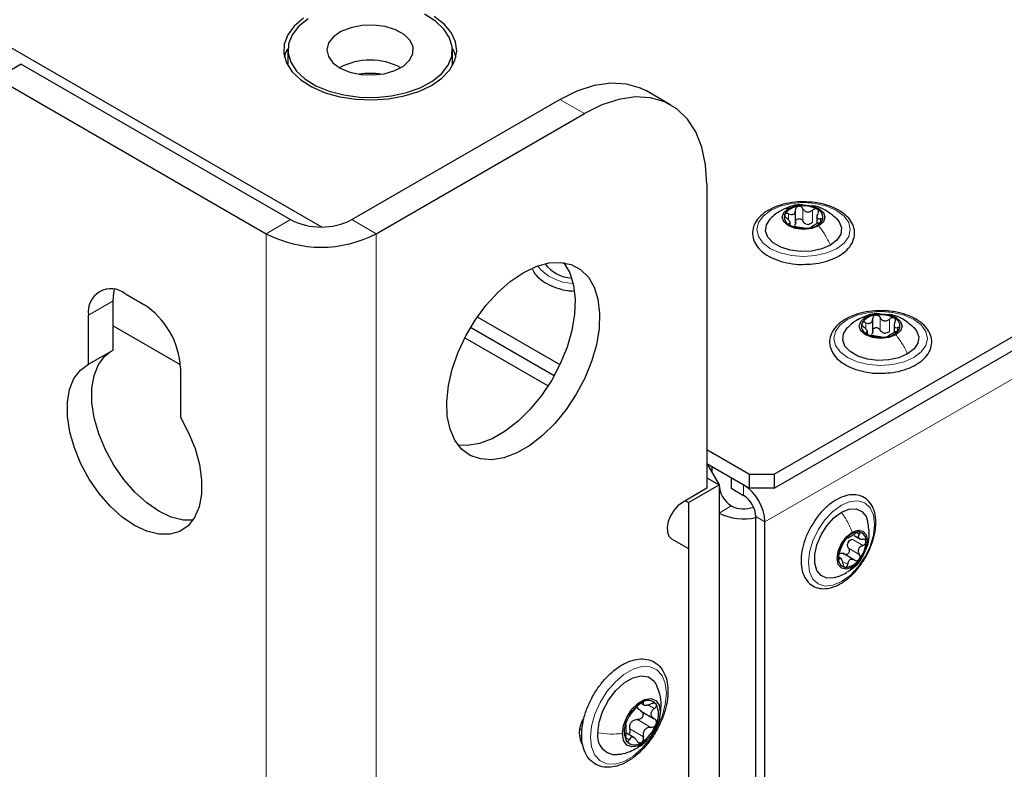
# Paper-space layout 'Blatt2' of a CAD drawing. Header units: millimetres. Extents: x 5 to 418, y 2 to 292.
# Tile 107 of 112: x 314 to 333, y 208 to 222. Entities that reach past the tile are written whole.
import ezdxf

# ---------------------------------------------------------------- set-up
doc = ezdxf.new("R2010")
doc.units = ezdxf.units.MM

psp = doc.layouts.new('Blatt2')

# ---------------------------------------------------------------- linework, layer by layer
at = {"color": 7, "linetype": 'Continuous', "lineweight": 25}
for p, q in [((270.031, 246.955), (319.417, 218.445)), ((328.132, 213.686), (347.271, 224.735)), ((328.132, 213.414), (347.271, 224.463)), ((318.77, 221.851), (318.77, 221.578)), ((321.937, 221.578), (321.937, 221.851)), ((313.636, 221.58), (313.165, 221.308)), ((313.636, 221.58), (318.821, 218.586)), ((318.77, 221.578), (318.771, 221.549)), ((321.936, 221.549), (321.937, 221.578)), ((313.165, 221.308), (318.35, 218.314)), ((326.145, 220.792), (325.673, 221.064)), ((320, 218.586), (324.007, 220.899)), ((320.471, 218.314), (324.478, 220.627)), ((326.835, 219.266), (326.835, 213.414)), ((328.545, 218.51), (328.545, 218.774)), ((328.954, 218.67), (328.954, 218.507)), ((328.441, 218.482), (328.441, 218.55)), ((315.64, 217.157), (315.993, 216.953)), ((315.404, 216.075), (315.404, 217.021)), ((314.932, 215.803), (314.932, 216.749)), ((322.415, 216.714), (324.007, 215.796)), ((330.03, 216.415), (330.03, 216.678)), ((315.404, 216.544), (316.698, 215.797)), ((322.288, 216.516), (323.899, 215.586)), ((330.439, 216.574), (330.439, 216.411)), ((322.173, 216.31), (323.778, 215.384)), ((329.926, 216.387), (329.926, 216.454)), ((314.932, 215.803), (315.404, 216.075)), ((316.7, 215.728), (316.7, 214.782)), ((326.835, 214.163), (327.66, 213.686)), ((326.835, 213.891), (327.66, 213.414)), ((326.835, 213.891), (327.071, 213.482)), ((326.93, 213.836), (326.93, 213.727)), ((327.66, 213.686), (328.132, 213.686)), ((327.66, 213.414), (327.66, 213.686)), ((328.132, 213.686), (328.132, 213.414)), ((326.482, 213.142), (327.071, 213.482)), ((326.835, 213.618), (327.071, 213.482)), ((327.071, 213.482), (327.071, 132.1)), ((327.307, 213.618), (327.307, 213.414)), ((327.307, 213.618), (327.542, 213.482)), ((326.835, 213.414), (326.364, 213.142)), ((327.307, 213.414), (327.542, 213.278)), ((328.132, 213.414), (327.66, 213.414)), ((326.423, 213.176), (326.482, 213.142)), ((326.482, 213.142), (326.482, 131.76)), ((327.778, 188.102), (327.778, 212.87)), ((327.955, 187.999), (327.955, 212.768)), ((329.67, 212.509), (329.795, 212.437)), ((326.156, 212.441), (326.482, 212.253)), ((326.482, 212.253), (326.482, 132.663)), ((329.68, 212.031), (329.452, 212.163)), ((329.434, 212.053), (329.376, 212.087)), ((325.56, 209.131), (325.821, 208.98)), ((325.564, 209.277), (325.62, 209.245)), ((324.458, 208.97), (324.465, 208.966)), ((324.393, 208.765), (324.434, 208.789)), ((325.803, 208.717), (325.826, 208.757)), ((325.43, 208.618), (325.279, 208.705))]:
    psp.add_line(p, q, dxfattribs=at)
at = {"color": 7, "linetype": 'Continuous', "lineweight": 18}
for p, q in [((327.955, 212.768), (346.564, 223.51)), ((324.478, 220.627), (324.007, 220.899)), ((328.686, 218.559), (328.686, 218.797)), ((328.87, 218.53), (328.87, 218.769)), ((318.821, 218.586), (318.35, 218.314)), ((320, 218.586), (320.471, 218.314)), ((328.41, 218.58), (328.41, 218.697)), ((329.023, 218.541), (329.023, 218.603)), ((328.421, 218.487), (328.421, 218.51)), ((318.35, 86.307), (318.35, 218.314)), ((320.471, 218.314), (320.471, 86.307)), ((314.932, 216.749), (315.404, 217.021)), ((330.171, 216.464), (330.171, 216.702)), ((329.895, 216.485), (329.895, 216.602)), ((330.355, 216.435), (330.355, 216.673)), ((330.508, 216.446), (330.508, 216.507)), ((329.906, 216.392), (329.906, 216.414)), ((327.542, 213.278), (327.542, 213.482)), ((327.307, 213.074), (327.071, 212.938)), ((327.071, 96.309), (327.071, 212.938)), ((327.778, 212.87), (327.955, 212.768)), ((329.718, 212.561), (329.771, 212.53)), ((329.632, 212.434), (329.839, 212.315)), ((329.565, 212.26), (329.771, 212.141)), ((329.362, 212.072), (329.39, 212.056)), ((329.473, 211.995), (329.547, 211.952)), ((325.589, 209.291), (325.613, 209.277)), ((325.697, 209.246), (325.823, 209.173)), ((325.951, 209.224), (325.937, 209.113)), ((325.5, 208.963), (325.759, 208.813)), ((325.354, 208.782), (325.613, 208.632)), ((324.384, 208.665), (324.431, 208.638)), ((325.273, 208.609), (325.34, 208.571))]:
    psp.add_line(p, q, dxfattribs=at)
at = {"color": 7, "linetype": 'Continuous', "lineweight": 25, "flags": 128}
for points in [[(319.068, 222.463), (318.891, 222.312), (318.766, 222.144), (318.699, 221.965), (318.691, 221.782), (318.744, 221.602), (318.854, 221.43), (319.019, 221.274), (319.232, 221.139), (319.486, 221.029), (319.771, 220.949), (320.077, 220.902), (320.393, 220.889), (320.708, 220.91), (321.01, 220.966), (321.288, 221.054), (321.532, 221.17)], [(319.163, 222.453), (318.982, 222.308), (318.854, 222.144), (318.784, 221.97), (318.774, 221.791), (318.824, 221.614)], [(318.824, 221.614), (318.933, 221.446), (319.097, 221.294), (319.31, 221.163), (319.562, 221.059), (319.845, 220.985), (320.147, 220.944), (320.457, 220.938), (320.763, 220.968), (321.054, 221.031), (321.317, 221.125), (321.544, 221.248), (321.725, 221.394), (321.853, 221.557), (321.923, 221.731), (321.933, 221.91), (321.883, 222.087), (321.774, 222.255), (321.61, 222.407), (321.398, 222.538)], [(321.532, 221.17), (321.734, 221.311), (321.886, 221.472), (321.982, 221.646), (322.02, 221.828), (321.997, 222.01), (321.915, 222.187), (321.777, 222.351), (321.587, 222.498)], [(319.549, 221.726), (319.637, 221.605), (319.778, 221.503), (319.962, 221.426), (320.175, 221.381), (320.401, 221.37), (320.624, 221.395), (320.826, 221.454), (320.994, 221.543), (321.114, 221.654), (321.178, 221.78), (321.18, 221.911), (321.122, 222.037), (321.006, 222.15), (320.842, 222.24), (320.642, 222.302), (320.42, 222.33), (320.193, 222.323), (319.979, 222.28), (319.792, 222.206), (319.647, 222.105), (319.554, 221.986), (319.52, 221.856), (319.549, 221.726)], [(318.704, 221.714), (318.725, 221.783), (318.771, 221.88)], [(321.936, 221.88), (321.963, 221.827), (322.003, 221.714)], [(324.007, 220.899), (324.342, 221.065), (324.671, 221.173), (324.986, 221.219), (325.281, 221.203), (325.55, 221.126), (325.673, 221.064)], [(326.835, 219.266), (326.811, 219.64), (326.74, 219.978), (326.622, 220.274), (326.461, 220.522), (326.26, 220.716), (326.022, 220.854), (325.753, 220.931), (325.457, 220.947), (325.142, 220.9), (324.814, 220.793), (324.478, 220.627)], [(328.989, 218.464), (328.855, 218.413), (328.697, 218.394), (328.54, 218.413), (328.406, 218.464), (328.316, 218.541), (328.285, 218.633), (328.316, 218.724), (328.406, 218.801)], [(328.406, 218.801), (328.54, 218.853), (328.697, 218.871), (328.855, 218.853), (328.989, 218.801), (329.079, 218.724), (329.11, 218.633), (329.079, 218.541), (328.989, 218.464)], [(329.216, 218.095), (329.049, 218.023), (328.853, 217.981), (328.645, 217.972), (328.441, 217.998), (328.258, 218.056), (328.11, 218.141), (328.01, 218.247), (327.966, 218.364), (327.981, 218.484), (328.054, 218.597), (328.059, 218.602)], [(329.327, 218.611), (329.385, 218.542), (329.429, 218.425), (329.414, 218.304), (329.341, 218.192), (329.216, 218.095)], [(323.3, 217.565), (323.549, 217.685), (323.791, 217.752), (324.018, 217.764), (324.225, 217.722), (324.406, 217.627), (324.554, 217.48), (324.667, 217.288), (324.74, 217.054), (324.772, 216.786), (324.761, 216.492), (324.708, 216.179), (324.615, 215.858), (324.484, 215.536), (324.319, 215.225), (324.125, 214.931), (323.907, 214.664), (323.671, 214.432), (323.425, 214.241), (323.175, 214.097), (322.929, 214.004), (322.693, 213.964), (322.475, 213.979), (322.281, 214.048), (322.115, 214.169), (321.984, 214.339), (321.891, 214.553), (321.839, 214.805), (321.828, 215.087), (321.86, 215.391), (321.933, 215.709), (322.045, 216.032), (322.194, 216.35), (322.374, 216.654), (322.581, 216.935), (322.809, 217.185), (323.051, 217.397), (323.3, 217.565)], [(324.079, 217.758), (324.083, 217.752), (324.195, 217.56), (324.268, 217.326), (324.3, 217.058), (324.29, 216.764), (324.237, 216.451), (324.144, 216.13), (324.013, 215.809), (323.848, 215.497), (323.653, 215.203), (323.435, 214.937), (323.2, 214.704), (322.953, 214.514), (322.703, 214.369), (322.457, 214.276), (322.222, 214.236), (322.05, 214.243)], [(315.404, 217.021), (315.417, 217.172), (315.434, 217.24)], [(330.474, 216.369), (330.34, 216.317), (330.182, 216.299), (330.024, 216.317), (329.891, 216.369), (329.801, 216.446), (329.77, 216.537), (329.801, 216.628), (329.891, 216.706)], [(329.891, 216.706), (330.024, 216.757), (330.182, 216.775), (330.34, 216.757), (330.474, 216.706), (330.563, 216.628), (330.595, 216.537), (330.563, 216.446), (330.474, 216.369)], [(330.701, 216), (330.534, 215.927), (330.338, 215.885), (330.13, 215.877), (329.926, 215.902), (329.743, 215.96), (329.595, 216.045), (329.495, 216.151), (329.451, 216.269), (329.466, 216.389), (329.539, 216.502), (329.544, 216.507)], [(330.812, 216.516), (330.869, 216.447), (330.914, 216.329), (330.899, 216.209), (330.826, 216.096), (330.701, 216)], [(316.938, 212.799), (316.754, 212.803), (316.525, 212.861), (316.288, 212.972), (316.051, 213.134), (315.821, 213.342), (315.608, 213.587), (315.418, 213.862), (315.256, 214.157), (315.13, 214.463), (315.043, 214.77), (314.998, 215.066), (314.996, 215.342), (315.038, 215.588), (315.122, 215.797), (315.245, 215.961), (315.34, 216.038)], [(316.7, 214.782), (316.859, 214.485), (316.982, 214.179), (317.066, 213.873), (317.108, 213.578), (317.106, 213.304), (317.061, 213.06), (316.974, 212.855), (316.847, 212.695), (316.686, 212.585), (316.496, 212.53), (316.283, 212.531), (316.053, 212.589), (315.816, 212.7), (315.579, 212.862), (315.35, 213.07), (315.137, 213.315), (314.946, 213.59), (314.785, 213.885), (314.659, 214.191), (314.572, 214.498), (314.526, 214.794), (314.525, 215.07), (314.566, 215.316), (314.65, 215.525), (314.774, 215.689), (314.932, 215.803)], [(326.364, 213.142), (326.278, 213.078), (326.2, 212.99), (326.136, 212.886), (326.092, 212.775), (326.071, 212.666), (326.075, 212.569), (326.104, 212.492), (326.156, 212.441)], [(329.292, 211.696), (329.282, 211.694), (329.148, 211.687), (329.036, 211.734), (328.956, 211.832), (328.915, 211.971), (328.915, 212.142), (328.956, 212.329), (329.036, 212.519), (329.148, 212.695), (329.282, 212.843), (329.428, 212.952)], [(329.428, 212.952), (329.574, 213.012), (329.708, 213.018), (329.82, 212.971), (329.9, 212.874), (329.93, 212.791)], [(329.634, 211.897), (329.523, 211.858), (329.428, 211.876), (329.365, 211.949), (329.343, 212.065), (329.365, 212.207), (329.428, 212.353), (329.523, 212.48), (329.634, 212.57)], [(329.634, 212.57), (329.746, 212.609), (329.841, 212.591), (329.904, 212.518), (329.926, 212.402), (329.904, 212.26), (329.841, 212.115), (329.746, 211.987), (329.634, 211.897)], [(324.738, 208.706), (324.761, 208.911), (324.831, 209.128), (324.941, 209.337), (325.082, 209.524), (325.243, 209.671), (325.411, 209.768), (325.572, 209.806), (325.713, 209.783), (325.823, 209.7), (325.874, 209.614)], [(325.211, 208.694), (325.233, 208.85), (325.296, 209.012), (325.393, 209.161), (325.511, 209.28), (325.637, 209.352), (325.756, 209.371), (325.852, 209.333), (325.915, 209.243), (325.937, 209.113)], [(325.937, 209.113), (325.915, 208.957), (325.852, 208.794), (325.756, 208.645), (325.637, 208.527), (325.511, 208.454), (325.393, 208.435), (325.296, 208.473), (325.233, 208.563), (325.211, 208.694)], [(324.441, 208.932), (324.455, 208.925), (324.456, 208.924)]]:
    psp.add_lwpolyline(points, dxfattribs=at)
at = {"color": 7, "linetype": 'Continuous', "lineweight": 18, "flags": 128}
for points in [[(329.334, 218.027), (329.147, 217.945), (328.93, 217.893), (328.697, 217.875), (328.464, 217.893), (328.247, 217.945), (328.061, 218.027), (327.918, 218.135), (327.828, 218.26), (327.797, 218.394), (327.828, 218.529), (327.918, 218.654), (328.061, 218.762), (328.247, 218.844), (328.464, 218.896), (328.697, 218.914), (328.93, 218.896), (329.147, 218.844), (329.334, 218.762), (329.477, 218.654), (329.567, 218.529), (329.597, 218.394), (329.567, 218.26), (329.477, 218.135), (329.334, 218.027)], [(330.819, 215.932), (330.632, 215.849), (330.415, 215.797), (330.182, 215.779), (329.949, 215.797), (329.732, 215.849), (329.546, 215.932), (329.403, 216.039), (329.313, 216.165), (329.282, 216.299), (329.313, 216.433), (329.403, 216.559), (329.546, 216.666), (329.732, 216.749), (329.949, 216.801), (330.182, 216.819), (330.415, 216.801), (330.632, 216.749), (330.819, 216.666), (330.962, 216.559), (331.052, 216.433), (331.082, 216.299), (331.052, 216.165), (330.962, 216.039), (330.819, 215.932)], [(329.428, 211.618), (329.263, 211.548), (329.11, 211.533), (328.978, 211.573), (328.877, 211.667), (328.813, 211.808), (328.792, 211.985), (328.813, 212.188), (328.877, 212.402), (328.978, 212.613), (329.11, 212.805), (329.263, 212.967), (329.428, 213.088), (329.593, 213.158), (329.746, 213.173), (329.878, 213.132), (329.979, 213.038), (330.043, 212.898), (330.064, 212.72), (330.043, 212.517), (329.979, 212.303), (329.878, 212.093), (329.746, 211.9), (329.593, 211.738), (329.428, 211.618)], [(326.058, 209.468), (326.036, 209.254), (325.974, 209.027), (325.874, 208.802), (325.742, 208.591), (325.586, 208.407), (325.415, 208.259), (325.239, 208.158), (325.068, 208.107), (324.912, 208.112), (324.78, 208.171), (324.68, 208.28), (324.617, 208.435), (324.596, 208.624), (324.617, 208.838), (324.68, 209.065), (324.78, 209.29), (324.912, 209.501), (325.068, 209.685), (325.239, 209.833), (325.415, 209.934), (325.586, 209.984), (325.742, 209.98), (325.874, 209.921), (325.974, 209.812), (326.036, 209.657), (326.058, 209.468)]]:
    psp.add_lwpolyline(points, dxfattribs=at)
at = {"color": 7, "linetype": 'Continuous', "lineweight": 25}
for centre, radius, start, end in [((320.354, 220.403), 1.254, 61.977, 118.023), ((320.354, 220.2), 1.202, 80.1124, 99.8876), ((328.621, 218.5), 0.342, 93.4335, 146.5611), ((328.698, 218.274), 0.576, 62.6428, 99.7711), ((328.904, 218.632), 0.165, 340.539, 69.2579), ((319.411, 219.724), 1.281, 242.6097, 297.3903), ((328.491, 218.634), 0.165, 160.539, 249.2579), ((328.774, 218.765), 0.342, 273.4335, 326.5611), ((328.697, 218.991), 0.576, 242.6428, 279.7711), ((328.8, 218.706), 0.211, 254.2708, 268.1431), ((319.411, 220.361), 2.306, 242.6097, 297.3903), ((324.269, 218.136), 0.676, 216.0794, 266.9129), ((315.363, 216.819), 0.437, 50.7967, 189.214), ((315.165, 215.658), 1.537, 2.6055, 57.3945), ((330.106, 216.405), 0.342, 93.4335, 146.5611), ((330.183, 216.179), 0.576, 62.6428, 99.7711), ((330.389, 216.536), 0.165, 340.539, 69.2579), ((329.976, 216.538), 0.165, 160.539, 249.2579), ((330.182, 216.895), 0.576, 242.6428, 279.7711), ((330.285, 216.61), 0.211, 254.2708, 268.1431), ((330.259, 216.67), 0.342, 273.4335, 326.5611), ((327.583, 213.506), 0.512, 182.6055, 237.3945), ((327.059, 212.727), 0.896, 2.6055, 57.3945), ((327.266, 212.847), 0.512, 2.6055, 57.3945), ((327.544, 213.538), 0.521, 242.9105, 291.4169), ((327.544, 213.854), 1.031, 242.7011, 283.1322), ((329.787, 212.234), 0.342, 93.4295, 146.5651), ((329.737, 212.413), 0.165, 350.7481, 79.4532), ((329.944, 212.054), 0.576, 140.2279, 177.3607), ((329.749, 212.286), 0.211, 151.8573, 165.7314), ((329.325, 212.413), 0.576, 320.2279, 357.3607), ((329.532, 212.054), 0.165, 170.7481, 259.4532), ((329.481, 212.234), 0.342, 273.4295, 326.5651), ((325.961, 208.681), 0.716, 122.638, 159.7729), ((325.704, 209.125), 0.205, 40.5328, 129.2482), ((325.479, 209.068), 0.426, 333.4364, 26.5636), ((324.876, 208.705), 0.496, 147.562, 209.9846), ((325.67, 208.738), 0.426, 153.4364, 206.5636), ((325.587, 208.749), 0.263, 135.2838, 147.1271), ((325.188, 209.125), 0.716, 302.638, 339.7729), ((325.087, 208.643), 0.355, 169.7453, 273.6168), ((325.445, 208.681), 0.205, 220.5328, 309.2482)]:
    psp.add_arc(centre, radius, start, end, dxfattribs=at)
at = {"color": 7, "linetype": 'Continuous', "lineweight": 18}
psp.add_arc((324.283, 218.279), 0.92, 219.4975, 268.6384, dxfattribs=at)
at = {"color": 7, "linetype": 'Continuous', "lineweight": 25}
for points, knots in [([(328.772, 218.924), (328.728, 218.926), (328.608, 218.933), (328.413, 218.909), (328.201, 218.855), (328.015, 218.771), (327.865, 218.662), (327.759, 218.53), (327.709, 218.383), (327.716, 218.235), (327.776, 218.099), (327.881, 217.977), (328.029, 217.874), (328.214, 217.793), (328.426, 217.743), (328.587, 217.721), (328.672, 217.725), (328.682, 217.725)], [0, 0, 0, 0, 0.043178, 0.116961, 0.19094, 0.26533, 0.340301, 0.415461, 0.48884, 0.558844, 0.627333, 0.696902, 0.76915, 0.842962, 0.916921, 0.990714, 1, 1, 1, 1]), ([(328.675, 218.868), (328.658, 218.87), (328.58, 218.879), (328.434, 218.841), (328.318, 218.786), (328.257, 218.757)], [0, 0, 0, 0, 0.114409, 0.534763, 1, 1, 1, 1]), ([(328.41, 218.697), (328.427, 218.691), (328.452, 218.682), (328.485, 218.684), (328.507, 218.692), (328.525, 218.707), (328.542, 218.734), (328.544, 218.759), (328.545, 218.775)], [0, 0, 0, 0, 0.249168, 0.374303, 0.498903, 0.623987, 0.749746, 1, 1, 1, 1]), ([(328.6, 218.842), (328.592, 218.84), (328.576, 218.835), (328.557, 218.819), (328.546, 218.799), (328.545, 218.783), (328.545, 218.775)], [0, 0, 0, 0, 0.250033, 0.499632, 0.749228, 1, 1, 1, 1]), ([(328.686, 218.797), (328.681, 218.804), (328.673, 218.818), (328.652, 218.834), (328.627, 218.843), (328.609, 218.842), (328.6, 218.842)], [0, 0, 0, 0, 0.249815, 0.499908, 0.75012, 1, 1, 1, 1]), ([(328.682, 217.725), (328.748, 217.726), (328.891, 217.728), (329.101, 217.77), (329.3, 217.84), (329.468, 217.939), (329.594, 218.061), (329.671, 218.203), (329.689, 218.352), (329.652, 218.495), (329.566, 218.623), (329.466, 218.711), (329.395, 218.754), (329.375, 218.766)], [0, 0, 0, 0, 0.086679, 0.18602, 0.285774, 0.386232, 0.487425, 0.587594, 0.683756, 0.776289, 0.868666, 0.964239, 1, 1, 1, 1]), ([(328.686, 218.797), (328.695, 218.782), (328.71, 218.76), (328.741, 218.741), (328.767, 218.732), (328.795, 218.732), (328.832, 218.741), (328.855, 218.758), (328.87, 218.769)], [0, 0, 0, 0, 0.2491995, 0.3743362, 0.4989302, 0.6240074, 0.7497593, 1, 1, 1, 1]), ([(329.375, 218.766), (329.345, 218.782), (329.258, 218.829), (329.088, 218.885), (328.911, 218.921), (328.804, 218.923), (328.772, 218.924)], [0, 0, 0, 0, 0.180167, 0.52014, 0.85956, 1, 1, 1, 1]), ([(329.332, 218.606), (329.263, 218.664), (329.143, 218.764), (328.976, 218.843), (328.888, 218.848), (328.866, 218.85)], [0, 0, 0, 0, 0.507466, 0.877443, 1, 1, 1, 1]), ([(328.963, 218.786), (328.956, 218.789), (328.942, 218.794), (328.917, 218.793), (328.891, 218.784), (328.877, 218.774), (328.87, 218.769)], [0, 0, 0, 0, 0.249991, 0.499611, 0.749127, 1, 1, 1, 1]), ([(328.973, 218.709), (328.977, 218.716), (328.984, 218.731), (328.986, 218.753), (328.979, 218.773), (328.968, 218.781), (328.963, 218.786)], [0, 0, 0, 0, 0.249852, 0.499902, 0.750115, 1, 1, 1, 1]), ([(328.259, 218.758), (328.224, 218.737), (328.152, 218.692), (328.09, 218.632), (328.057, 218.6)], [0, 0, 0, 0, 0.473586, 1, 1, 1, 1]), ([(328.335, 218.689), (328.334, 218.683), (328.331, 218.672), (328.338, 218.653), (328.352, 218.633), (328.365, 218.622), (328.372, 218.616)], [0, 0, 0, 0, 0.249857, 0.499466, 0.749011, 1, 1, 1, 1]), ([(328.41, 218.697), (328.402, 218.7), (328.386, 218.706), (328.364, 218.707), (328.345, 218.702), (328.338, 218.693), (328.335, 218.689)], [0, 0, 0, 0, 0.2498071, 0.5000551, 0.7503094, 1, 1, 1, 1]), ([(328.421, 218.51), (328.429, 218.512), (328.44, 218.515), (328.442, 218.528), (328.438, 218.542), (328.427, 218.559), (328.407, 218.585), (328.386, 218.604), (328.372, 218.616)], [0, 0, 0, 0, 0.249201, 0.374338, 0.498932, 0.624008, 0.74976, 1, 1, 1, 1]), ([(328.545, 218.537), (328.545, 218.545), (328.546, 218.56), (328.557, 218.581), (328.576, 218.597), (328.6, 218.605), (328.626, 218.605), (328.652, 218.596), (328.673, 218.58), (328.681, 218.566), (328.686, 218.559)], [0, 0, 0, 0, 0.1251933, 0.2494385, 0.3742794, 0.4990244, 0.6238686, 0.7493688, 0.8744304, 1, 1, 1, 1]), ([(328.973, 218.709), (328.966, 218.693), (328.955, 218.67), (328.953, 218.641), (328.957, 218.623), (328.968, 218.61), (328.987, 218.6), (329.009, 218.601), (329.023, 218.603)], [0, 0, 0, 0, 0.249201, 0.374338, 0.498932, 0.624008, 0.74976, 1, 1, 1, 1]), ([(328.985, 218.521), (328.993, 218.525), (329.009, 218.532), (329.031, 218.546), (329.05, 218.561), (329.056, 218.571), (329.06, 218.577)], [0, 0, 0, 0, 0.249807, 0.500055, 0.750309, 1, 1, 1, 1]), ([(329.06, 218.577), (329.061, 218.581), (329.064, 218.591), (329.056, 218.6), (329.043, 218.605), (329.029, 218.603), (329.023, 218.603)], [0, 0, 0, 0, 0.249857, 0.499466, 0.749011, 1, 1, 1, 1]), ([(328.421, 218.51), (328.418, 218.509), (328.411, 218.507), (328.409, 218.5), (328.416, 218.49), (328.427, 218.483), (328.432, 218.48)], [0, 0, 0, 0, 0.249852, 0.499902, 0.750115, 1, 1, 1, 1]), ([(328.432, 218.48), (328.439, 218.476), (328.453, 218.469), (328.478, 218.46), (328.503, 218.453), (328.518, 218.451), (328.525, 218.45)], [0, 0, 0, 0, 0.249991, 0.499611, 0.749127, 1, 1, 1, 1]), ([(328.545, 218.537), (328.544, 218.524), (328.543, 218.499), (328.53, 218.479), (328.523, 218.469)], [0, 0, 0, 0, 0.50155, 1, 1, 1, 1]), ([(328.709, 218.421), (328.699, 218.423), (328.685, 218.425), (328.654, 218.429), (328.628, 218.432), (328.6, 218.437), (328.563, 218.444), (328.54, 218.448), (328.525, 218.45)], [0, 0, 0, 0, 0.249199, 0.374336, 0.49893, 0.624007, 0.749759, 1, 1, 1, 1]), ([(328.743, 218.503), (328.731, 218.51), (328.707, 218.524), (328.693, 218.547), (328.686, 218.559)], [0, 0, 0, 0, 0.498457, 1, 1, 1, 1]), ([(328.709, 218.421), (328.713, 218.421), (328.722, 218.42), (328.743, 218.419), (328.768, 218.42), (328.786, 218.422), (328.794, 218.424)], [0, 0, 0, 0, 0.249815, 0.499908, 0.75012, 1, 1, 1, 1]), ([(328.87, 218.53), (328.859, 218.522), (328.836, 218.504), (328.807, 218.498), (328.793, 218.495)], [0, 0, 0, 0, 0.501552, 1, 1, 1, 1]), ([(328.794, 218.424), (328.803, 218.425), (328.819, 218.428), (328.837, 218.434), (328.849, 218.439), (328.85, 218.442), (328.85, 218.443)], [0, 0, 0, 0, 0.250033, 0.499632, 0.749228, 1, 1, 1, 1]), ([(328.985, 218.521), (328.968, 218.514), (328.943, 218.503), (328.91, 218.485), (328.888, 218.473), (328.87, 218.462), (328.853, 218.451), (328.851, 218.446), (328.85, 218.443)], [0, 0, 0, 0, 0.249168, 0.374303, 0.498903, 0.623987, 0.749746, 1, 1, 1, 1]), ([(323.48, 217.634), (323.488, 217.615), (323.512, 217.55), (323.605, 217.454), (323.75, 217.35), (323.936, 217.271), (324.114, 217.222), (324.23, 217.213), (324.271, 217.21)], [0, 0, 0, 0, 0.080603, 0.275032, 0.476946, 0.683231, 0.889928, 1, 1, 1, 1]), ([(330.257, 216.828), (330.213, 216.831), (330.093, 216.838), (329.898, 216.813), (329.686, 216.76), (329.5, 216.676), (329.35, 216.566), (329.244, 216.434), (329.193, 216.288), (329.201, 216.14), (329.261, 216.003), (329.366, 215.882), (329.514, 215.779), (329.699, 215.698), (329.911, 215.647), (330.072, 215.625), (330.157, 215.629), (330.167, 215.63)], [0, 0, 0, 0, 0.043178, 0.116961, 0.19094, 0.26533, 0.340301, 0.415461, 0.48884, 0.558844, 0.627333, 0.696902, 0.76915, 0.842962, 0.916921, 0.990714, 1, 1, 1, 1]), ([(330.16, 216.772), (330.143, 216.774), (330.065, 216.784), (329.919, 216.746), (329.803, 216.69), (329.742, 216.662)], [0, 0, 0, 0, 0.114409, 0.534763, 1, 1, 1, 1]), ([(329.895, 216.602), (329.912, 216.596), (329.937, 216.587), (329.97, 216.589), (329.992, 216.597), (330.01, 216.612), (330.027, 216.638), (330.028, 216.663), (330.03, 216.68)], [0, 0, 0, 0, 0.249168, 0.374303, 0.498903, 0.623987, 0.749746, 1, 1, 1, 1]), ([(330.085, 216.746), (330.077, 216.744), (330.061, 216.74), (330.042, 216.724), (330.031, 216.703), (330.03, 216.688), (330.03, 216.68)], [0, 0, 0, 0, 0.250033, 0.499632, 0.749228, 1, 1, 1, 1]), ([(330.171, 216.702), (330.166, 216.709), (330.158, 216.723), (330.137, 216.738), (330.111, 216.748), (330.094, 216.747), (330.085, 216.746)], [0, 0, 0, 0, 0.249815, 0.499908, 0.75012, 1, 1, 1, 1]), ([(330.171, 216.702), (330.18, 216.687), (330.195, 216.664), (330.226, 216.645), (330.252, 216.637), (330.28, 216.637), (330.317, 216.645), (330.34, 216.662), (330.355, 216.673)], [0, 0, 0, 0, 0.2491995, 0.3743362, 0.4989302, 0.6240074, 0.7497593, 1, 1, 1, 1]), ([(330.86, 216.671), (330.83, 216.687), (330.742, 216.734), (330.573, 216.79), (330.396, 216.826), (330.289, 216.828), (330.257, 216.828)], [0, 0, 0, 0, 0.180167, 0.52014, 0.85956, 1, 1, 1, 1]), ([(330.817, 216.511), (330.748, 216.569), (330.628, 216.669), (330.461, 216.747), (330.373, 216.753), (330.351, 216.754)], [0, 0, 0, 0, 0.507466, 0.877443, 1, 1, 1, 1]), ([(330.447, 216.69), (330.441, 216.693), (330.427, 216.699), (330.401, 216.697), (330.376, 216.689), (330.362, 216.678), (330.355, 216.673)], [0, 0, 0, 0, 0.249991, 0.499611, 0.749127, 1, 1, 1, 1]), ([(330.458, 216.614), (330.462, 216.621), (330.469, 216.635), (330.47, 216.657), (330.464, 216.677), (330.453, 216.686), (330.447, 216.69)], [0, 0, 0, 0, 0.249852, 0.499902, 0.750115, 1, 1, 1, 1]), ([(329.744, 216.662), (329.709, 216.641), (329.637, 216.596), (329.574, 216.536), (329.542, 216.505)], [0, 0, 0, 0, 0.473586, 1, 1, 1, 1]), ([(329.82, 216.593), (329.819, 216.588), (329.816, 216.577), (329.823, 216.557), (329.837, 216.538), (329.85, 216.526), (329.857, 216.521)], [0, 0, 0, 0, 0.249857, 0.499466, 0.749011, 1, 1, 1, 1]), ([(329.895, 216.602), (329.887, 216.605), (329.871, 216.611), (329.849, 216.612), (329.83, 216.606), (329.823, 216.598), (329.82, 216.593)], [0, 0, 0, 0, 0.249807, 0.500055, 0.750309, 1, 1, 1, 1]), ([(329.906, 216.414), (329.914, 216.416), (329.925, 216.419), (329.927, 216.433), (329.923, 216.447), (329.912, 216.464), (329.892, 216.49), (329.871, 216.508), (329.857, 216.521)], [0, 0, 0, 0, 0.249201, 0.374338, 0.498932, 0.624008, 0.74976, 1, 1, 1, 1]), ([(330.03, 216.442), (330.03, 216.449), (330.031, 216.465), (330.042, 216.485), (330.06, 216.501), (330.085, 216.51), (330.111, 216.509), (330.137, 216.5), (330.158, 216.485), (330.166, 216.471), (330.171, 216.464)], [0, 0, 0, 0, 0.1251933, 0.2494385, 0.3742794, 0.4990244, 0.6238686, 0.7493688, 0.8744304, 1, 1, 1, 1]), ([(330.167, 215.63), (330.233, 215.631), (330.376, 215.633), (330.586, 215.675), (330.785, 215.745), (330.953, 215.844), (331.079, 215.966), (331.156, 216.107), (331.174, 216.257), (331.137, 216.399), (331.051, 216.527), (330.951, 216.615), (330.88, 216.659), (330.86, 216.671)], [0, 0, 0, 0, 0.086679, 0.18602, 0.285774, 0.386232, 0.487425, 0.587594, 0.683756, 0.776289, 0.868666, 0.964239, 1, 1, 1, 1]), ([(330.458, 216.614), (330.451, 216.598), (330.44, 216.575), (330.438, 216.546), (330.442, 216.527), (330.453, 216.514), (330.472, 216.504), (330.494, 216.506), (330.508, 216.507)], [0, 0, 0, 0, 0.249201, 0.374338, 0.498932, 0.624008, 0.74976, 1, 1, 1, 1]), ([(330.545, 216.481), (330.546, 216.486), (330.549, 216.495), (330.541, 216.505), (330.528, 216.509), (330.514, 216.508), (330.508, 216.507)], [0, 0, 0, 0, 0.249857, 0.499466, 0.749011, 1, 1, 1, 1]), ([(329.906, 216.414), (329.903, 216.413), (329.896, 216.411), (329.894, 216.404), (329.9, 216.395), (329.912, 216.388), (329.917, 216.384)], [0, 0, 0, 0, 0.249852, 0.499902, 0.750115, 1, 1, 1, 1]), ([(329.917, 216.384), (329.924, 216.381), (329.938, 216.373), (329.963, 216.365), (329.988, 216.358), (330.002, 216.356), (330.01, 216.355)], [0, 0, 0, 0, 0.249991, 0.499611, 0.749127, 1, 1, 1, 1]), ([(330.03, 216.442), (330.029, 216.429), (330.028, 216.403), (330.015, 216.383), (330.008, 216.373)], [0, 0, 0, 0, 0.50155, 1, 1, 1, 1]), ([(330.194, 216.326), (330.184, 216.327), (330.17, 216.329), (330.139, 216.333), (330.113, 216.337), (330.085, 216.342), (330.048, 216.348), (330.025, 216.352), (330.01, 216.355)], [0, 0, 0, 0, 0.249199, 0.374336, 0.49893, 0.624007, 0.749759, 1, 1, 1, 1]), ([(330.228, 216.407), (330.216, 216.414), (330.192, 216.428), (330.178, 216.452), (330.171, 216.464)], [0, 0, 0, 0, 0.498457, 1, 1, 1, 1]), ([(330.194, 216.326), (330.198, 216.325), (330.207, 216.324), (330.228, 216.324), (330.253, 216.325), (330.271, 216.327), (330.279, 216.328)], [0, 0, 0, 0, 0.249815, 0.499908, 0.75012, 1, 1, 1, 1]), ([(330.355, 216.435), (330.344, 216.426), (330.32, 216.408), (330.292, 216.403), (330.278, 216.4)], [0, 0, 0, 0, 0.501552, 1, 1, 1, 1]), ([(330.279, 216.328), (330.288, 216.33), (330.304, 216.332), (330.322, 216.338), (330.334, 216.344), (330.334, 216.346), (330.335, 216.348)], [0, 0, 0, 0, 0.250033, 0.499632, 0.749228, 1, 1, 1, 1]), ([(330.47, 216.426), (330.453, 216.418), (330.427, 216.407), (330.395, 216.39), (330.373, 216.377), (330.355, 216.367), (330.338, 216.356), (330.336, 216.351), (330.335, 216.348)], [0, 0, 0, 0, 0.2491679, 0.3743031, 0.4989033, 0.6239875, 0.7497462, 1, 1, 1, 1]), ([(330.47, 216.426), (330.478, 216.429), (330.494, 216.436), (330.516, 216.45), (330.535, 216.466), (330.541, 216.476), (330.545, 216.481)], [0, 0, 0, 0, 0.249807, 0.500055, 0.750309, 1, 1, 1, 1]), ([(330.089, 212.754), (330.088, 212.788), (330.084, 212.885), (330.048, 213.029), (329.964, 213.166), (329.845, 213.258), (329.703, 213.297), (329.549, 213.288), (329.388, 213.233), (329.224, 213.133), (329.067, 212.991), (328.947, 212.851), (328.891, 212.755), (328.873, 212.725)], [0, 0, 0, 0, 0.054404, 0.157967, 0.260883, 0.359727, 0.454797, 0.549652, 0.647756, 0.748989, 0.851205, 0.953232, 1, 1, 1, 1]), ([(328.873, 212.725), (328.851, 212.69), (328.789, 212.592), (328.716, 212.413), (328.66, 212.203), (328.643, 212.001), (328.666, 211.818), (328.731, 211.664), (328.836, 211.551), (328.97, 211.488), (329.119, 211.475), (329.277, 211.51), (329.441, 211.59), (329.602, 211.715), (329.737, 211.854), (329.806, 211.958), (329.833, 211.998)], [0, 0, 0, 0, 0.041496, 0.118275, 0.195273, 0.272719, 0.350773, 0.428908, 0.504972, 0.577547, 0.64876, 0.721371, 0.796749, 0.873608, 0.950543, 1, 1, 1, 1]), ([(329.833, 211.998), (329.849, 212.02), (329.908, 212.103), (329.986, 212.267), (330.058, 212.476), (330.086, 212.64), (330.088, 212.73), (330.089, 212.754)], [0, 0, 0, 0, 0.0950383, 0.3620779, 0.6296305, 0.8983677, 1, 1, 1, 1]), ([(329.902, 212.261), (329.914, 212.284), (329.955, 212.366), (329.971, 212.553), (329.944, 212.708), (329.929, 212.797)], [0, 0, 0, 0, 0.1402253, 0.5027304, 1, 1, 1, 1]), ([(329.547, 212.461), (329.55, 212.46), (329.555, 212.459), (329.573, 212.468), (329.591, 212.478), (329.612, 212.491), (329.644, 212.511), (329.667, 212.527), (329.682, 212.538)], [0, 0, 0, 0, 0.249168, 0.374303, 0.498903, 0.623987, 0.749746, 1, 1, 1, 1]), ([(329.767, 212.575), (329.761, 212.575), (329.749, 212.575), (329.726, 212.566), (329.703, 212.554), (329.689, 212.544), (329.682, 212.538)], [0, 0, 0, 0, 0.250033, 0.499632, 0.749228, 1, 1, 1, 1]), ([(329.771, 212.53), (329.763, 212.519), (329.751, 212.501), (329.75, 212.479), (329.756, 212.464), (329.769, 212.451), (329.795, 212.438), (329.821, 212.436), (329.839, 212.434)], [0, 0, 0, 0, 0.249199, 0.374336, 0.49893, 0.624007, 0.749759, 1, 1, 1, 1]), ([(329.771, 212.53), (329.775, 212.536), (329.783, 212.547), (329.786, 212.561), (329.781, 212.572), (329.772, 212.574), (329.767, 212.575)], [0, 0, 0, 0, 0.249815, 0.499908, 0.75012, 1, 1, 1, 1]), ([(329.39, 212.175), (329.395, 212.19), (329.404, 212.212), (329.416, 212.247), (329.426, 212.273), (329.436, 212.298), (329.448, 212.327), (329.454, 212.34), (329.457, 212.349)], [0, 0, 0, 0, 0.249201, 0.374338, 0.498932, 0.624008, 0.74976, 1, 1, 1, 1]), ([(329.502, 212.422), (329.496, 212.415), (329.486, 212.401), (329.472, 212.38), (329.462, 212.362), (329.459, 212.353), (329.457, 212.349)], [0, 0, 0, 0, 0.249857, 0.499466, 0.749011, 1, 1, 1, 1]), ([(329.547, 212.461), (329.545, 212.461), (329.542, 212.461), (329.532, 212.454), (329.518, 212.442), (329.507, 212.429), (329.502, 212.422)], [0, 0, 0, 0, 0.249807, 0.500055, 0.750309, 1, 1, 1, 1]), ([(329.565, 212.26), (329.558, 212.272), (329.545, 212.296), (329.545, 212.324), (329.545, 212.338)], [0, 0, 0, 0, 0.501552, 1, 1, 1, 1]), ([(329.563, 212.385), (329.573, 212.396), (329.592, 212.418), (329.619, 212.429), (329.632, 212.434)], [0, 0, 0, 0, 0.498457, 1, 1, 1, 1]), ([(329.839, 212.315), (329.821, 212.307), (329.795, 212.296), (329.77, 212.268), (329.756, 212.244), (329.75, 212.217), (329.751, 212.181), (329.763, 212.157), (329.771, 212.141)], [0, 0, 0, 0, 0.249201, 0.374338, 0.498932, 0.624008, 0.74976, 1, 1, 1, 1]), ([(329.899, 212.387), (329.899, 212.394), (329.897, 212.408), (329.883, 212.423), (329.863, 212.433), (329.847, 212.434), (329.839, 212.434)], [0, 0, 0, 0, 0.249991, 0.499611, 0.749127, 1, 1, 1, 1]), ([(329.839, 212.315), (329.847, 212.319), (329.863, 212.326), (329.882, 212.343), (329.897, 212.365), (329.899, 212.379), (329.899, 212.387)], [0, 0, 0, 0, 0.249852, 0.499902, 0.750115, 1, 1, 1, 1]), ([(329.39, 212.175), (329.387, 212.169), (329.382, 212.155), (329.375, 212.13), (329.37, 212.104), (329.369, 212.088), (329.369, 212.081)], [0, 0, 0, 0, 0.249852, 0.499902, 0.750115, 1, 1, 1, 1]), ([(329.405, 212.164), (329.417, 212.165), (329.441, 212.167), (329.464, 212.155), (329.475, 212.149)], [0, 0, 0, 0, 0.498459, 1, 1, 1, 1]), ([(329.565, 212.26), (329.569, 212.253), (329.576, 212.239), (329.579, 212.213), (329.575, 212.187), (329.562, 212.163), (329.543, 212.146), (329.52, 212.138), (329.496, 212.139), (329.482, 212.146), (329.475, 212.149)], [0, 0, 0, 0, 0.125221, 0.249481, 0.374324, 0.499061, 0.623895, 0.749387, 0.87444, 1, 1, 1, 1]), ([(329.767, 212.045), (329.772, 212.052), (329.781, 212.067), (329.786, 212.094), (329.783, 212.119), (329.775, 212.134), (329.771, 212.141)], [0, 0, 0, 0, 0.249857, 0.499466, 0.749011, 1, 1, 1, 1]), ([(329.369, 212.081), (329.369, 212.074), (329.37, 212.061), (329.375, 212.051), (329.382, 212.048), (329.387, 212.054), (329.39, 212.056)], [0, 0, 0, 0, 0.249991, 0.499611, 0.749127, 1, 1, 1, 1]), ([(329.457, 211.96), (329.454, 211.978), (329.448, 212.006), (329.436, 212.036), (329.426, 212.054), (329.416, 212.064), (329.404, 212.07), (329.395, 212.062), (329.39, 212.056)], [0, 0, 0, 0, 0.249199, 0.374336, 0.49893, 0.624007, 0.749759, 1, 1, 1, 1]), ([(329.457, 211.96), (329.459, 211.952), (329.462, 211.934), (329.472, 211.913), (329.486, 211.896), (329.496, 211.893), (329.502, 211.892)], [0, 0, 0, 0, 0.249815, 0.499908, 0.75012, 1, 1, 1, 1]), ([(329.502, 211.892), (329.507, 211.892), (329.518, 211.893), (329.532, 211.907), (329.542, 211.927), (329.545, 211.944), (329.547, 211.952)], [0, 0, 0, 0, 0.250033, 0.499632, 0.749228, 1, 1, 1, 1]), ([(329.682, 212.03), (329.667, 212.037), (329.644, 212.048), (329.613, 212.047), (329.591, 212.039), (329.573, 212.024), (329.555, 211.997), (329.55, 211.97), (329.547, 211.952)], [0, 0, 0, 0, 0.249168, 0.374303, 0.498903, 0.623987, 0.749746, 1, 1, 1, 1]), ([(329.553, 211.813), (329.598, 211.844), (329.693, 211.911), (329.787, 212.006), (329.817, 212.075), (329.822, 212.087)], [0, 0, 0, 0, 0.424805, 0.897615, 1, 1, 1, 1]), ([(329.682, 212.03), (329.689, 212.027), (329.702, 212.02), (329.726, 212.019), (329.749, 212.027), (329.761, 212.039), (329.767, 212.045)], [0, 0, 0, 0, 0.249807, 0.500055, 0.750309, 1, 1, 1, 1]), ([(329.286, 211.695), (329.33, 211.708), (329.413, 211.732), (329.488, 211.772), (329.523, 211.791)], [0, 0, 0, 0, 0.526409, 1, 1, 1, 1]), ([(325.206, 210.017), (325.175, 209.998), (325.084, 209.942), (324.939, 209.817), (324.782, 209.638), (324.646, 209.434), (324.538, 209.214), (324.463, 208.988), (324.424, 208.765), (324.424, 208.556), (324.466, 208.369), (324.55, 208.215), (324.671, 208.105), (324.818, 208.047), (324.979, 208.038), (325.149, 208.076), (325.325, 208.16), (325.5, 208.288), (325.664, 208.453), (325.81, 208.648), (325.931, 208.862), (326.021, 209.087), (326.076, 209.312), (326.093, 209.528), (326.07, 209.726), (326.004, 209.896), (325.899, 210.026), (325.761, 210.108), (325.605, 210.138), (325.439, 210.12), (325.304, 210.071), (325.226, 210.028), (325.206, 210.017)], [0, 0, 0, 0, 0.0186732, 0.0538579, 0.0889785, 0.1240261, 0.1590685, 0.1941799, 0.2294437, 0.2649498, 0.3007026, 0.3361738, 0.3704005, 0.4032145, 0.4356643, 0.4689002, 0.503345, 0.5384459, 0.5736031, 0.6086769, 0.6437113, 0.6787871, 0.713972, 0.7493633, 0.7850205, 0.8207198, 0.8555999, 0.8889439, 0.9214696, 0.9542303, 0.98818, 1, 1, 1, 1]), ([(325.953, 209.224), (325.954, 209.232), (325.961, 209.309), (325.938, 209.442), (325.893, 209.558), (325.872, 209.61)], [0, 0, 0, 0, 0.065834, 0.577858, 1, 1, 1, 1]), ([(325.574, 209.284), (325.566, 209.279), (325.55, 209.269), (325.525, 209.247), (325.502, 209.224), (325.491, 209.21), (325.485, 209.203)], [0, 0, 0, 0, 0.2499898, 0.4996108, 0.7491272, 1, 1, 1, 1]), ([(325.613, 209.277), (325.615, 209.281), (325.617, 209.29), (325.611, 209.296), (325.596, 209.295), (325.582, 209.288), (325.574, 209.284)], [0, 0, 0, 0, 0.249853, 0.499901, 0.750114, 1, 1, 1, 1]), ([(325.34, 209.022), (325.347, 209.031), (325.358, 209.046), (325.381, 209.077), (325.402, 209.103), (325.424, 209.13), (325.454, 209.165), (325.473, 209.188), (325.485, 209.203)], [0, 0, 0, 0, 0.249219, 0.374357, 0.498947, 0.62402, 0.749767, 1, 1, 1, 1]), ([(325.564, 209.128), (325.572, 209.123), (325.588, 209.112), (325.603, 209.088), (325.609, 209.058), (325.603, 209.027), (325.586, 208.998), (325.56, 208.977), (325.53, 208.964), (325.51, 208.963), (325.5, 208.963)], [0, 0, 0, 0, 0.1252122, 0.2494682, 0.3743102, 0.49905, 0.6238871, 0.7493816, 0.8744372, 1, 1, 1, 1]), ([(325.564, 209.128), (325.55, 209.137), (325.522, 209.155), (325.509, 209.184), (325.503, 209.198)], [0, 0, 0, 0, 0.500609, 1, 1, 1, 1]), ([(325.613, 209.277), (325.611, 209.268), (325.608, 209.254), (325.621, 209.244), (325.638, 209.239), (325.664, 209.24), (325.704, 209.245), (325.737, 209.257), (325.759, 209.264)], [0, 0, 0, 0, 0.2492203, 0.374358, 0.498948, 0.6240206, 0.749768, 1, 1, 1, 1]), ([(325.86, 209.259), (325.855, 209.263), (325.845, 209.273), (325.819, 209.278), (325.79, 209.275), (325.769, 209.268), (325.759, 209.264)], [0, 0, 0, 0, 0.249858, 0.499467, 0.749011, 1, 1, 1, 1]), ([(325.823, 209.173), (325.806, 209.158), (325.78, 209.136), (325.762, 209.1), (325.757, 209.071), (325.762, 209.043), (325.78, 209.008), (325.806, 208.99), (325.823, 208.979)], [0, 0, 0, 0, 0.249194, 0.37433, 0.498925, 0.624004, 0.749757, 1, 1, 1, 1]), ([(325.823, 209.173), (325.831, 209.179), (325.847, 209.193), (325.862, 209.216), (325.869, 209.24), (325.863, 209.252), (325.86, 209.259)], [0, 0, 0, 0, 0.249806, 0.500054, 0.750309, 1, 1, 1, 1]), ([(325.826, 208.757), (325.845, 208.789), (325.9, 208.879), (325.946, 209.039), (325.951, 209.165), (325.953, 209.224)], [0, 0, 0, 0, 0.226944, 0.643455, 1, 1, 1, 1]), ([(325.289, 208.929), (325.285, 208.919), (325.278, 208.899), (325.273, 208.876), (325.272, 208.861), (325.274, 208.858), (325.275, 208.856)], [0, 0, 0, 0, 0.250032, 0.4996317, 0.7492275, 1, 1, 1, 1]), ([(325.34, 209.022), (325.336, 209.018), (325.329, 209.009), (325.316, 208.987), (325.301, 208.959), (325.293, 208.939), (325.289, 208.929)], [0, 0, 0, 0, 0.249816, 0.499908, 0.75012, 1, 1, 1, 1]), ([(325.4, 208.934), (325.415, 208.943), (325.446, 208.962), (325.482, 208.963), (325.5, 208.963)], [0, 0, 0, 0, 0.49811, 1, 1, 1, 1]), ([(325.86, 208.878), (325.863, 208.888), (325.869, 208.908), (325.862, 208.938), (325.847, 208.963), (325.831, 208.973), (325.823, 208.979)], [0, 0, 0, 0, 0.250032, 0.499632, 0.749228, 1, 1, 1, 1]), ([(325.275, 208.662), (325.278, 208.685), (325.282, 208.72), (325.283, 208.766), (325.284, 208.797), (325.283, 208.823), (325.282, 208.848), (325.278, 208.853), (325.275, 208.856)], [0, 0, 0, 0, 0.2491937, 0.3743301, 0.4989253, 0.6240038, 0.7497569, 1, 1, 1, 1]), ([(325.354, 208.782), (325.355, 208.771), (325.358, 208.749), (325.351, 208.717), (325.339, 208.692), (325.328, 208.683), (325.324, 208.679)], [0, 0, 0, 0, 0.278955, 0.555759, 0.833842, 1, 1, 1, 1]), ([(325.354, 208.782), (325.352, 208.801), (325.347, 208.838), (325.36, 208.874), (325.366, 208.891)], [0, 0, 0, 0, 0.500646, 1, 1, 1, 1]), ([(325.759, 208.813), (325.737, 208.812), (325.704, 208.811), (325.664, 208.789), (325.639, 208.766), (325.621, 208.736), (325.608, 208.691), (325.611, 208.656), (325.613, 208.632)], [0, 0, 0, 0, 0.249219, 0.374357, 0.498947, 0.62402, 0.749767, 1, 1, 1, 1]), ([(325.759, 208.813), (325.769, 208.814), (325.79, 208.814), (325.819, 208.827), (325.845, 208.848), (325.855, 208.868), (325.86, 208.878)], [0, 0, 0, 0, 0.249816, 0.4999076, 0.7501199, 1, 1, 1, 1]), ([(325.275, 208.662), (325.274, 208.652), (325.272, 208.631), (325.273, 208.598), (325.278, 208.567), (325.285, 208.554), (325.289, 208.548)], [0, 0, 0, 0, 0.249806, 0.500054, 0.750309, 1, 1, 1, 1]), ([(325.289, 208.548), (325.293, 208.543), (325.301, 208.534), (325.316, 208.536), (325.329, 208.549), (325.336, 208.564), (325.34, 208.571)], [0, 0, 0, 0, 0.249858, 0.499467, 0.749011, 1, 1, 1, 1]), ([(325.485, 208.558), (325.473, 208.576), (325.454, 208.602), (325.424, 208.622), (325.402, 208.629), (325.382, 208.626), (325.358, 208.611), (325.347, 208.587), (325.34, 208.571)], [0, 0, 0, 0, 0.2492203, 0.374358, 0.498948, 0.6240206, 0.749768, 1, 1, 1, 1]), ([(325.485, 208.558), (325.491, 208.55), (325.502, 208.533), (325.525, 208.518), (325.55, 208.512), (325.566, 208.519), (325.574, 208.522)], [0, 0, 0, 0, 0.249853, 0.499901, 0.750114, 1, 1, 1, 1]), ([(325.487, 208.413), (325.55, 208.451), (325.627, 208.499), (325.685, 208.568), (325.696, 208.581)], [0, 0, 0, 0, 0.813012, 1, 1, 1, 1]), ([(325.574, 208.522), (325.582, 208.528), (325.596, 208.539), (325.611, 208.567), (325.617, 208.6), (325.615, 208.621), (325.613, 208.632)], [0, 0, 0, 0, 0.24999, 0.499611, 0.749127, 1, 1, 1, 1]), ([(325.111, 208.293), (325.134, 208.294), (325.219, 208.3), (325.348, 208.341), (325.446, 208.391), (325.487, 208.413)], [0, 0, 0, 0, 0.169977, 0.645913, 1, 1, 1, 1])]:
    psp.add_open_spline(points, degree=3, knots=knots, dxfattribs=at)
at = {"color": 7, "linetype": 'Continuous', "lineweight": 18}
for points, knots in [([(328.261, 218.755), (328.267, 218.76), (328.307, 218.791), (328.361, 218.797), (328.406, 218.801)], [0, 0, 0, 0, 0.162643, 1, 1, 1, 1]), ([(329.746, 216.659), (329.752, 216.664), (329.792, 216.696), (329.846, 216.701), (329.891, 216.706)], [0, 0, 0, 0, 0.162643, 1, 1, 1, 1]), ([(329.522, 211.794), (329.529, 211.797), (329.576, 211.816), (329.608, 211.86), (329.634, 211.897)], [0, 0, 0, 0, 0.163253, 1, 1, 1, 1])]:
    psp.add_open_spline(points, degree=3, knots=knots, dxfattribs=at)
for points in [[(329.216, 218.095), (329.184, 218.161), (329.12, 218.292), (329.033, 218.407), (328.989, 218.464)], [(330.701, 216), (330.669, 216.065), (330.605, 216.197), (330.518, 216.311), (330.474, 216.369)], [(329.428, 212.952), (329.469, 212.891), (329.551, 212.77), (329.606, 212.637), (329.634, 212.57)], [(324.738, 208.706), (324.816, 208.696), (324.973, 208.676), (325.132, 208.688), (325.211, 208.694)]]:
    psp.add_open_spline(points, degree=3, dxfattribs=at)

doc.saveas('drawing.dxf')
